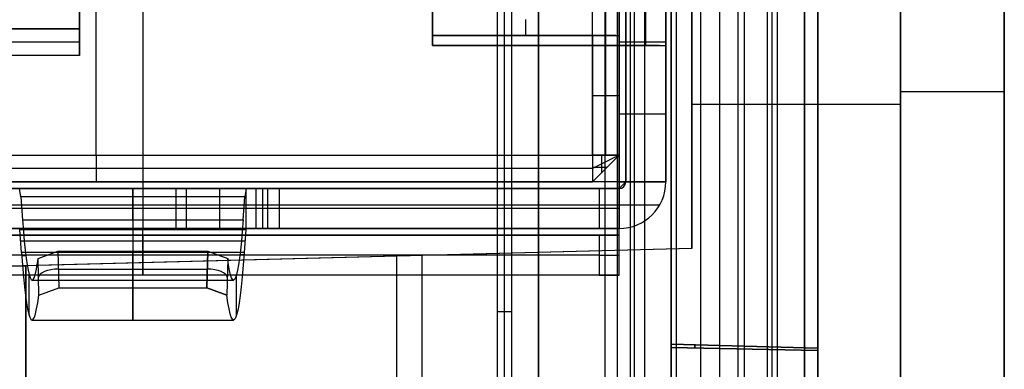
# Model space of a CAD drawing. Extents: x -9 to 8, y 1 to 147.
# Tile 63 of 181: x 0.96 to 8.35, y 53.85 to 56.48. Entities that reach past the tile are written whole.
import ezdxf

# ---------------------------------------------------------------- set-up
doc = ezdxf.new("R2010")
doc.units = 0
doc.layers.add('DEFAULT', color=7, linetype='CONTINUOUS')

msp = doc.modelspace()

# ---------------------------------------------------------------- linework, layer by layer
at = {"layer": 'DEFAULT', "color": 9}
for p, q in [((8.3457, 139.9582, -54.0095), (8.3457, 25.1274, -54.0095)), ((5.8457, 135.6545, -55.5667), (5.8457, 54.0377, -55.5667)), ((7.5666, 8.2282, -17.9775), (7.5666, 103.6456, -17.9775)), ((8.3457, 103.6456, -18.7772), (8.3457, 8.2282, -18.7772)), ((5.8457, 97.9377, -40), (5.8457, 53.4377, -40)), ((6.3957, 53.4521, -39.9856), (6.3957, 97.9233, -39.9856)), ((6.9457, 53.4665, -20.9622), (6.9457, 97.9089, -20.9622)), ((6.9457, 97.9089, -39.9712), (6.9457, 53.4665, -39.9712)), ((6.9457, 53.4665, -30.4667), (6.9457, 97.9089, -30.4667)), ((6.0007, 71.2576, -20.9375), (6.0007, 54.7576, -20.9375)), ((6.0007, 71.2576, -17.9365), (6.0007, 54.7576, -17.9365)), ((6.0007, 54.7576, -19.437), (6.0007, 71.2576, -19.437)), ((4.8503, 6.9016, -106.8879), (4.8503, 69.8175, -106.8879)), ((5.348, 69.8121, -106.8748), (5.348, 6.9146, -106.8748)), ((5.8457, 6.9276, -106.8618), (5.8457, 69.8068, -106.8618)), ((8.3457, 8.2676, -106.7603), (8.3457, 69.8162, -106.7603)), ((5.8457, 16.7174, -101.0618), (5.8457, 69.6596, -101.0618)), ((5.8457, 69.6596, -103.4118), (5.8457, 16.3276, -103.4118)), ((5.8817, 69.6586, -101.0628), (5.8817, 16.3285, -101.0628)), ((6.3457, 69.6465, -103.3987), (6.3457, 16.3407, -103.3987)), ((6.8457, 69.6334, -103.3856), (6.8457, 16.3538, -103.3856)), ((6.8457, 16.3538, -101.088), (6.8457, 69.6334, -101.088)), ((6.8457, 69.6334, -102.2368), (6.8457, 16.3538, -102.2368)), ((4.8503, 69.4423, -107.2595), (4.8503, 7.2082, -107.2595)), ((4.8503, 8.1965, -107.6312), (4.8503, 69.067, -107.6312)), ((6.2085, 69.0524, -107.5956), (6.2085, 8.2321, -107.5956)), ((7.5666, 69.0378, -107.56), (7.5666, 8.2676, -107.56)), ((7.5666, 55.8378, -17.9775), (6.0007, 55.8378, -17.9365)), ((6.0007, 54.7576, -17.9365), (0.0007, 54.6005, -17.7793)), ((6.0007, 54.7576, -20.9375), (1.0007, 54.6267, -20.8066)), ((6.0007, 54.7576, -19.3584), (1.0007, 54.6267, -19.3584)), ((3.7837, 54.6996, -17.8784), (3.7837, 49.8555, -17.8784)), ((3.9732, 54.7045, -20.8844), (3.9732, 49.8008, -20.8844)), ((6.0007, 54.7576, -17.9365), (6.0007, 54.7576, -20.9375)), ((0.0007, 54.6005, -19.0793), (1.0007, 54.6267, -19.1055)), ((1.0007, 51.5564, -19.1055), (1.0007, 54.6267, -19.1055)), ((1.0007, 54.6267, -19.1055), (1.0007, 54.6267, -20.8066)), ((1.0007, 54.6267, -20.8066), (1.0007, 50.3548, -20.8066)), ((1.0007, 54.6267, -19.956), (1.0007, 50.3548, -19.956)), ((3.0007, 54.6791, -17.8579), (3.0007, 54.6791, -20.8589)), ((5.8457, 54.0377, -45.425), (5.8457, 54.0377, -79.975)), ((6.9457, 54.0089, -79.9546), (5.8457, 54.0377, -79.975)), ((5.8457, 54.0377, -45.425), (6.9457, 54.0089, -45.4454)), ((5.8457, 54.0377, -62.7), (6.9457, 54.0089, -62.7)), ((6.3957, 54.0233, -45.4367), (6.3957, 54.0233, -79.9633)), ((5.8457, 28.4627, -45.4), (5.8457, 54.0127, -45.4)), ((5.8457, 54.0127, -80), (5.8457, 28.4377, -80)), ((6.9457, 53.9923, -45.4288), (5.8457, 54.0127, -45.4)), ((5.8457, 54.0127, -80), (6.9457, 53.9923, -79.9712)), ((6.3957, 28.4744, -45.4144), (6.3957, 54.001, -45.4144)), ((6.3957, 28.4521, -79.9856), (6.3957, 54.001, -79.9856)), ((6.9457, 54.0089, -45.4454), (6.9457, 54.0089, -79.9546)), ((6.9457, 28.4665, -62.7), (6.9457, 54.0089, -62.7)), ((6.9457, 28.4831, -45.4288), (6.9457, 53.9923, -45.4288)), ((6.9457, 53.9923, -79.9712), (6.9457, 28.4665, -79.9712))]:
    msp.add_line(p, q, dxfattribs=at)
at = {"layer": 'DEFAULT', "color": 171}
for p, q in [((5.5413, 27.5358, -104.0368), (5.5413, 75.396, -104.0368)), ((5.4427, 1.062, -106.8618), (5.4427, 70.4573, -106.8618)), ((4.595, 39.6519, -102.7868), (4.595, 70.2941, -102.7868)), ((4.54, 70.2391, -104.3618), (4.54, 41.08, -104.3618)), ((4.65, 38.2238, -101.2118), (4.65, 69.8869, -101.2118)), ((5.645, 69.6334, -101.2118), (5.645, 27.6838, -101.2118)), ((6.64, 69.6334, -101.2118), (6.64, 27.6838, -101.2118)), ((5.5684, 69.5618, -103.2618), (5.5684, 27.5764, -103.2618)), ((6.0684, 27.5764, -103.2618), (6.0684, 69.5618, -103.2618)), ((6.5684, 27.5764, -103.2618), (6.5684, 69.5618, -103.2618)), ((6.6042, 27.6301, -102.2368), (6.6042, 69.5976, -102.2368)), ((4.54, 54.2843, -104.3618), (4.65, 54.2843, -101.2118))]:
    msp.add_line(p, q, dxfattribs=at)
at = {"layer": 'DEFAULT', "color": 254}
for p, q in [((1.88, 71.1076, -38.8001), (1.88, 54.9076, -38.8001)), ((1.88, 71.1076, -38.5001), (1.88, 54.9076, -38.5001)), ((5.505, 55.2576, -28.4501), (5.505, 70.7576, -28.4501)), ((5.805, 55.2576, -28.4501), (5.805, 70.7576, -28.4501)), ((5.455, 55.4576, -28.4251), (5.455, 70.5576, -28.4251)), ((1.53, 55.4576, -38.4001), (1.53, 59.8376, -38.4001)), ((5.255, 55.4576, -38.4001), (5.255, 59.8376, -38.4001)), ((5.355, 55.4576, -38.3001), (5.355, 59.8376, -38.3001)), ((5.455, 55.4576, -38.2001), (5.455, 59.8376, -38.2001)), ((4.055, 58.9826, -18.4001), (4.055, 56.2826, -18.4001)), ((4.055, 58.9826, -18.1001), (4.055, 56.2826, -18.1001)), ((4.055, 56.2826, -18.2501), (4.055, 58.9826, -18.2501)), ((5.505, 58.9826, -18.4501), (5.505, 56.2826, -18.4501)), ((5.655, 56.2826, -18.4501), (5.655, 58.9826, -18.4501)), ((5.805, 56.2826, -18.4501), (5.805, 58.9826, -18.4501)), ((4.055, 56.3576, -18.4501), (4.055, 58.9076, -18.4501)), ((4.055, 56.3576, -18.5501), (4.055, 58.9076, -18.5501)), ((5.455, 58.9076, -18.6501), (5.455, 56.3576, -18.6501)), ((5.455, 55.2576, -38.8001), (5.455, 57.3576, -38.8001)), ((5.455, 55.2576, -38.5001), (5.455, 57.3576, -38.5001)), ((5.505, 57.3576, -38.4501), (5.505, 55.2576, -38.4501)), ((5.805, 57.3576, -38.4501), (5.805, 55.2576, -38.4501)), ((1.405, 56.4076, -33.0501), (1.405, 57.0576, -33.0501)), ((1.405, 56.4076, -25.7501), (1.405, 57.0576, -25.7501)), ((1.405, 56.8576, -18.4501), (1.405, 56.2076, -18.4501)), ((4.055, 56.4776, -18.6501), (4.055, 56.3576, -18.6501)), ((4.755, 56.3576, -18.6501), (4.755, 56.4776, -18.6501)), ((1.405, 56.4076, -18.6501), (-0.895, 56.4076, -18.6501)), ((-0.895, 56.4076, -33.0501), (1.405, 56.4076, -33.0501)), ((1.405, 56.4076, -25.8501), (-0.895, 56.4076, -25.8501)), ((1.405, 56.2076, -18.4501), (1.405, 56.4076, -18.6501)), ((1.405, 56.4076, -18.6501), (1.405, 56.4076, -33.0501)), ((4.055, 56.3576, -18.6501), (5.455, 56.3576, -18.6501)), ((4.055, 56.3576, -18.6501), (4.055, 56.3576, -18.4501)), ((4.055, 56.3576, -18.4501), (5.255, 56.3576, -18.4501)), ((5.4289, 56.3576, -18.5501), (4.055, 56.3576, -18.5501)), ((4.755, 56.3576, -18.4501), (4.755, 56.3576, -18.6501)), ((5.255, 56.3576, -18.4501), (5.255, 55.4576, -18.4501)), ((5.455, 56.3576, -18.6501), (5.455, 55.4576, -18.6501)), ((1.405, 56.3076, -18.5501), (-0.895, 56.3076, -18.5501)), ((4.055, 56.2826, -18.4001), (5.455, 56.2826, -18.4001)), ((5.455, 56.2826, -18.1001), (4.055, 56.2826, -18.1001)), ((4.055, 56.2826, -18.1001), (4.055, 56.2826, -18.4001)), ((5.7578, 56.2826, -18.2751), (4.055, 56.2826, -18.2751)), ((4.93, 56.2826, -18.4001), (4.93, 56.2826, -18.1001)), ((5.455, 56.2826, -18.1001), (5.455, 55.2576, -18.1001)), ((5.455, 56.2826, -18.4001), (5.455, 55.2576, -18.4001)), ((5.455, 56.2826, -18.4001), (5.505, 56.2826, -18.4501)), ((5.505, 56.2826, -18.4501), (5.805, 56.2826, -18.4501)), ((5.505, 55.2576, -18.4501), (5.505, 56.2826, -18.4501)), ((5.805, 55.2576, -18.4501), (5.805, 56.2826, -18.4501)), ((1.405, 56.2076, -18.4501), (-0.895, 56.2076, -18.4501)), ((-5.6452, 55.4576, -18.4501), (5.255, 55.4576, -18.4501)), ((-2.195, 55.4576, -38.4001), (5.255, 55.4576, -38.4001)), ((1.53, 55.4576, -38.4001), (1.53, 55.2576, -38.2001)), ((5.455, 55.4576, -38.2001), (5.255, 55.4576, -38.4001)), ((5.455, 55.4576, -38.2001), (5.255, 55.2576, -38.2001)), ((5.255, 55.2576, -18.6501), (5.455, 55.4576, -18.6501)), ((5.255, 55.4576, -38.4001), (5.255, 55.2576, -38.2001)), ((5.255, 55.4576, -18.4501), (5.255, 55.2576, -18.6501)), ((5.455, 55.4576, -28.4251), (5.255, 55.2576, -28.4251)), ((5.455, 55.4576, -38.2001), (5.255, 55.3576, -38.3001)), ((5.255, 55.2576, -18.6501), (5.455, 55.4576, -18.6501)), ((5.3217, 55.4576, -38.3334), (5.3217, 55.3243, -38.2001)), ((5.455, 55.4576, -18.6501), (5.455, 55.4576, -38.2001)), ((5.255, 55.3576, -18.5501), (-5.6451, 55.3576, -18.5501)), ((5.255, 55.3576, -38.3001), (-2.195, 55.3576, -38.3001)), ((5.355, 55.3576, -38.2001), (5.355, 55.3576, -18.6501)), ((5.455, 55.2576, -18.4001), (-6.145, 55.2576, -18.4001)), ((5.455, 55.2576, -18.1001), (-6.145, 55.2576, -18.1001)), ((5.255, 55.2576, -28.4251), (-6.145, 55.2576, -28.4251)), ((-6.145, 55.2076, -18.4501), (5.455, 55.2076, -18.4501)), ((5.255, 55.2576, -18.6501), (-5.645, 55.2576, -18.6501)), ((-2.195, 55.2576, -38.2001), (5.255, 55.2576, -38.2001)), ((5.455, 55.2076, -30.6251), (-2.045, 55.2076, -30.6251)), ((5.455, 55.2076, -38.2001), (-1.545, 55.2076, -38.2001)), ((5.305, 55.2076, -22.9001), (-0.895, 55.2076, -22.9001)), ((-0.895, 55.2076, -23.0501), (5.455, 55.2076, -23.0501)), ((0.88, 55.2076, -22.4001), (2.73, 55.2076, -22.4001)), ((2.655, 55.2076, -18.9001), (0.955, 55.2076, -18.9001)), ((0.965, 55.1443, -19.1008), (0.955, 55.2076, -18.9001)), ((1.58, 55.2076, -38.2001), (1.58, 55.2076, -23.0501)), ((1.805, 55.2076, -22.4001), (1.805, 54.9076, -22.4001)), ((2.13, 54.9076, -38.2001), (2.13, 55.2076, -38.2001)), ((2.205, 55.2076, -22.9001), (2.205, 54.9076, -22.9001)), ((2.455, 55.2076, -23.0501), (2.455, 54.9076, -23.0501)), ((2.655, 55.2076, -18.9001), (2.645, 55.1443, -19.1008)), ((2.905, 55.2076, -18.9001), (2.655, 55.2076, -18.9001)), ((2.655, 54.9076, -18.9001), (2.655, 55.2076, -18.9001)), ((2.73, 54.9076, -22.4001), (2.73, 55.2076, -22.4001)), ((2.73, 55.2076, -22.4001), (2.905, 55.2076, -18.9001)), ((2.78, 54.9076, -18.9001), (2.78, 55.2076, -18.9001)), ((5.455, 55.2076, -20.6751), (2.8162, 55.2076, -20.6751)), ((2.8175, 54.9076, -20.6501), (2.8175, 55.2076, -20.6501)), ((2.905, 54.9076, -18.9001), (2.905, 55.2076, -18.9001)), ((5.255, 55.2576, -38.2001), (5.255, 55.2576, -18.6501)), ((5.305, 55.2076, -22.9001), (5.305, 54.9076, -22.9001)), ((5.505, 55.2576, -38.4501), (5.455, 55.2576, -38.5001)), ((5.455, 55.2576, -38.5001), (5.455, 55.2576, -38.8001)), ((5.455, 55.2576, -18.1001), (5.455, 55.2576, -18.4001)), ((5.455, 55.2576, -38.8001), (5.455, 54.9076, -38.8001)), ((5.455, 55.2076, -18.4501), (5.455, 55.2576, -18.4001)), ((5.505, 55.2576, -38.2001), (5.455, 55.2076, -38.2001)), ((5.455, 55.2076, -23.0501), (5.505, 55.2576, -23.0501)), ((5.455, 55.2576, -38.5001), (5.455, 54.9076, -38.5001)), ((5.8014, 55.2576, -38.5001), (5.455, 55.2576, -38.5001)), ((5.455, 55.2076, -18.4501), (5.455, 55.2076, -22.7501)), ((5.455, 54.9076, -22.7501), (5.455, 55.2076, -22.7501)), ((5.455, 55.2076, -23.0501), (5.455, 55.2076, -38.2001)), ((5.455, 54.9076, -20.4251), (5.455, 55.2076, -20.4251)), ((5.805, 55.2576, -38.2001), (5.505, 55.2576, -38.2001)), ((5.505, 55.2576, -38.2001), (5.505, 55.2576, -38.4501)), ((5.505, 55.2576, -18.4501), (5.505, 55.2576, -23.0501)), ((5.505, 55.2576, -23.0501), (5.805, 55.2576, -23.0501)), ((5.505, 55.2576, -38.2001), (5.505, 55.2576, -23.0501)), ((5.805, 55.2576, -20.5751), (5.505, 55.2576, -20.5751)), ((5.63, 55.2576, -38.7532), (5.63, 55.2576, -38.2001)), ((5.63, 55.2576, -23.0501), (5.63, 55.2576, -18.147)), ((5.805, 55.2576, -23.0501), (5.805, 55.2576, -18.4501)), ((5.805, 55.2576, -38.2001), (5.805, 55.2576, -23.0501)), ((5.805, 55.2576, -38.4501), (5.805, 55.2576, -38.2001)), ((2.645, 55.1443, -19.1008), (0.965, 55.1443, -19.1008)), ((0.965, 55.1443, -19.1008), (0.9773, 54.9723, -19.3466)), ((1.805, 54.9723, -19.3466), (1.805, 55.1443, -19.1008)), ((2.6327, 54.9723, -19.3466), (2.645, 55.1443, -19.1008)), ((5.7578, 55.0826, -38.2001), (-1.545, 55.0826, -38.2001)), ((5.7578, 55.0826, -23.0501), (-0.895, 55.0826, -23.0501)), ((5.305, 55.0576, -22.9001), (-0.895, 55.0576, -22.9001)), ((2.73, 55.0576, -22.4001), (0.88, 55.0576, -22.4001)), ((2.6388, 55.0583, -19.2237), (0.9712, 55.0583, -19.2237)), ((2.905, 55.0576, -18.9001), (2.655, 55.0576, -18.9001)), ((2.905, 55.0576, -18.9001), (2.73, 55.0576, -22.4001)), ((5.455, 55.0826, -18.1473), (5.455, 55.0826, -22.7501)), ((5.455, 54.9076, -18.4501), (-6.145, 54.9076, -18.4501)), ((5.455, 54.9076, -30.6251), (-2.045, 54.9076, -30.6251)), ((5.455, 54.9076, -38.8001), (-1.695, 54.9076, -38.8001)), ((5.455, 54.9076, -38.5001), (-1.695, 54.9076, -38.5001)), ((5.455, 54.9076, -38.2001), (-1.545, 54.9076, -38.2001)), ((-0.645, 54.9076, -22.9001), (5.305, 54.9076, -22.9001)), ((-0.645, 54.9076, -23.0501), (5.455, 54.9076, -23.0501)), ((2.73, 54.9076, -22.4001), (0.88, 54.9076, -22.4001)), ((0.955, 54.9076, -18.9001), (2.655, 54.9076, -18.9001)), ((0.9564, 54.8986, -18.9287), (0.955, 54.9076, -18.9001)), ((0.9773, 54.9723, -19.3466), (2.6327, 54.9723, -19.3466)), ((1.58, 54.9076, -23.0501), (1.58, 54.9076, -38.2001)), ((2.655, 54.9076, -18.9001), (2.6536, 54.8986, -18.9287)), ((2.655, 54.9076, -18.9001), (2.905, 54.9076, -18.9001)), ((2.905, 54.9076, -18.9001), (2.73, 54.9076, -22.4001)), ((5.455, 54.9076, -20.6751), (2.8162, 54.9076, -20.6751)), ((5.455, 54.9076, -22.7501), (5.455, 54.9076, -18.4501)), ((5.455, 54.9076, -23.0501), (5.455, 54.9076, -38.2001)), ((5.455, 54.8576, -38.4501), (5.455, 54.9076, -38.5001)), ((5.455, 54.9076, -38.8001), (5.455, 54.9076, -38.5001)), ((-1.695, 54.8576, -38.4501), (5.455, 54.8576, -38.4501)), ((5.305, 54.8576, -34.9701), (-1.545, 54.8576, -34.9701)), ((5.455, 54.8576, -36.7101), (0.905, 54.8576, -36.7101)), ((2.6536, 54.8986, -18.9287), (0.9564, 54.8986, -18.9287)), ((0.9687, 54.7265, -19.1745), (0.9564, 54.8986, -18.9287)), ((1.805, 54.8986, -18.9287), (1.805, 54.7265, -19.1745)), ((1.88, 54.8576, -38.4501), (1.88, 54.8576, -34.9701)), ((1.88, 54.8576, -34.9701), (1.88, 54.5576, -34.9701)), ((2.6536, 54.8986, -18.9287), (2.6413, 54.7265, -19.1745)), ((5.305, 54.8576, -34.9701), (5.305, 54.5576, -34.9701)), ((5.455, 54.8576, -38.4501), (5.455, 54.8576, -35.1201)), ((5.455, 54.5576, -35.1201), (5.455, 54.8576, -35.1201)), ((5.455, 54.5576, -36.9601), (5.455, 54.8576, -36.9601)), ((2.6474, 54.8125, -19.0516), (0.9626, 54.8125, -19.0516)), ((5.305, 54.7076, -34.9701), (-1.545, 54.7076, -34.9701)), ((2.6413, 54.7265, -19.1745), (0.9687, 54.7265, -19.1745)), ((0.9703, 54.7045, -19.2063), (1.0019, 54.7045, -19.8382)), ((1.0933, 54.682, -21.6655), (1.2432, 54.7366, -21.798)), ((1.2432, 54.7366, -21.798), (1.2493, 54.4625, -21.9201)), ((1.2432, 54.7366, -21.798), (2.3668, 54.7366, -21.798)), ((1.805, 54.4625, -21.9201), (1.805, 54.7366, -21.798)), ((2.3607, 54.4625, -21.9201), (2.3668, 54.7366, -21.798)), ((2.3668, 54.7366, -21.798), (2.3607, 54.4625, -21.9201)), ((2.3668, 54.7366, -21.798), (2.5167, 54.682, -21.6655)), ((2.6091, 54.7133, -19.817), (2.6403, 54.7133, -19.1936)), ((1.0994, 54.4076, -21.7878), (1.0933, 54.682, -21.6655)), ((2.5167, 54.682, -21.6655), (2.5106, 54.4076, -21.7878)), ((5.455, 54.5576, -38.4501), (-1.695, 54.5576, -38.4501)), ((5.305, 54.5576, -34.9701), (-1.545, 54.5576, -34.9701)), ((5.455, 54.5576, -36.7101), (0.905, 54.5576, -36.7101)), ((1.0272, 54.2544, -20.3439), (1.0272, 54.5585, -20.3439)), ((2.3637, 54.5995, -21.859), (1.2463, 54.5995, -21.859)), ((1.88, 54.5576, -38.4501), (1.88, 54.5576, -34.9701)), ((2.5828, 54.2544, -20.3439), (2.5828, 54.5586, -20.3439)), ((5.455, 54.5576, -35.1201), (5.305, 54.5576, -34.9701)), ((5.455, 54.5576, -38.4501), (5.455, 54.5576, -35.1201)), ((1.0489, 54.5201, -20.7805), (2.5609, 54.5201, -20.7805)), ((1.0994, 54.4076, -21.7878), (1.2493, 54.4625, -21.9201)), ((1.2493, 54.4625, -21.9201), (2.3607, 54.4625, -21.9201)), ((2.3607, 54.4625, -21.9201), (2.5106, 54.4076, -21.7878)), ((2.5106, 54.4076, -21.7878), (2.3607, 54.4625, -21.9201)), ((1.0491, 54.2201, -20.7805), (2.5611, 54.2201, -20.7805))]:
    msp.add_line(p, q, dxfattribs=at)
at = {"layer": 'DEFAULT', "color": 254, "extrusion": (3.3395e-12, 1, 4.37339e-08)}
msp.add_arc((-5.255, -18.6501, 56.3576), 0.2, 90.00001, 180, dxfattribs=at)
at = {"layer": 'DEFAULT', "color": 254, "extrusion": (-9.62466e-12, 1, 4.37209e-08)}
msp.add_arc((-5.255, -18.6501, 56.3576), 0.2, 90.00001, 180, dxfattribs=at)
at = {"layer": 'DEFAULT', "color": 254, "extrusion": (0, 1, 4.37114e-08)}
for centre, radius, start, end in [((-5.455, -38.4501, 56.3076), 0.35, 180, 270), ((-5.455, -38.4501, 56.3076), 0.05, 180, 270), ((-5.255, -18.6501, 55.9076), 0.2, 90.00001, 180), ((-5.455, -18.4501, 55.7701), 0.35, 90, 180), ((-5.455, -18.4501, 55.7701), 0.05, 90, 180), ((-5.255, -18.6501, 55.3682), 0.1106, 90.02155, 180.01695), ((-5.305, -22.7501, 55.0576), 0.15, 180, 270), ((-5.305, -35.1201, 54.7076), 0.15, 90, 180)]:
    msp.add_arc(centre, radius, start, end, dxfattribs=at)
at = {"layer": 'DEFAULT', "color": 254, "extrusion": (8.88929e-10, 1, 4.45303e-08)}
msp.add_arc((-5.455, -18.4501, 56.2826), 0.35, 90, 180, dxfattribs=at)
at = {"layer": 'DEFAULT', "color": 254, "extrusion": (2.22201e-09, 1, 5.12454e-08)}
msp.add_arc((-5.455, -18.4501, 56.2826), 0.05, 90, 180, dxfattribs=at)
at = {"layer": 'DEFAULT', "color": 9, "extrusion": (0, 1, 0)}
msp.add_arc((-7.5457, -18.7772, 55.9369), 0.8, 91.5, 180, dxfattribs=at)
at = {"layer": 'DEFAULT', "color": 254, "extrusion": (-6.07839e-08, 1, 4.49724e-08)}
msp.add_arc((-5.255, -18.6501, 55.4576), 0.2, 90.00001, 180, dxfattribs=at)
at = {"layer": 'DEFAULT', "color": 254, "extrusion": (1, 0, 4.37114e-08)}
for centre, radius, start, end in [((54.8576, -18.9001, 1.805), 0.35, 325, 0), ((57.0201, -20.7805, 1.805), 2.5, 145, 204.01566), ((54.8576, -18.9001, 1.805), 0.05, 325, 0), ((54.9076, -38.4501, 1.88), 0.35, 180, 270), ((54.9076, -38.4501, 1.88), 0.05, 180, 270), ((57.0201, -20.7805, 1.805), 2.8, 145, 204.01566)]:
    msp.add_arc(centre, radius, start, end, dxfattribs=at)
at = {"layer": 'DEFAULT', "color": 254, "extrusion": (2.60058e-11, 1, 4.37166e-08)}
msp.add_arc((-5.305, -22.7501, 55.2076), 0.15, 180, 270, dxfattribs=at)
at = {"layer": 'DEFAULT', "color": 254, "extrusion": (-4.72634e-17, 1, 4.37114e-08)}
msp.add_arc((-5.455, -38.4501, 55.2576), 0.35, 180, 270, dxfattribs=at)
at = {"layer": 'DEFAULT', "color": 254, "extrusion": (-5.54228e-12, 1, 4.37064e-08)}
msp.add_arc((-5.455, -18.4501, 55.2576), 0.35, 90, 180, dxfattribs=at)
at = {"layer": 'DEFAULT', "color": 254, "extrusion": (-4.37114e-08, -4.37114e-08, 1)}
for centre, radius, end in [((5.455, 55.2576, -38.2001), 0.35, 0), ((5.455, 55.2576, -38.2001), 0.05, 0), ((5.455, 55.2576, -30.6251), 0.35, 360), ((5.455, 55.2576, -30.6251), 0.05, 0)]:
    msp.add_arc(centre, radius, 270, end, dxfattribs=at)
at = {"layer": 'DEFAULT', "color": 254, "extrusion": (-4.37115e-08, -4.37113e-08, 1)}
msp.add_arc((5.455, 55.2576, -23.0501), 0.35, 270, 0, dxfattribs=at)
at = {"layer": 'DEFAULT', "color": 254, "extrusion": (-1.27898e-11, 1, 4.37049e-08)}
msp.add_arc((-5.455, -18.4501, 55.2576), 0.05, 90, 180, dxfattribs=at)
at = {"layer": 'DEFAULT', "color": 254, "extrusion": (-4.44301e-08, -4.37884e-08, 1)}
msp.add_arc((5.455, 55.2576, -23.0501), 0.05, 270, 0, dxfattribs=at)
at = {"layer": 'DEFAULT', "color": 254, "extrusion": (-2.84264e-13, 1, 4.37117e-08)}
msp.add_arc((-5.455, -38.4501, 55.2576), 0.05, 180, 270, dxfattribs=at)
at = {"layer": 'DEFAULT', "color": 254, "extrusion": (1, -2.34775e-11, 4.35158e-08)}
msp.add_arc((55.2576, -18.4501, 5.455), 0.05, 90, 180, dxfattribs=at)
at = {"layer": 'DEFAULT', "color": 254, "extrusion": (1, 2.41438e-12, 4.37315e-08)}
msp.add_arc((55.2576, -18.4501, 5.455), 0.35, 90, 180, dxfattribs=at)
at = {"layer": 'DEFAULT', "color": 254, "extrusion": (0.998752, -2.18259e-09, 0.049938)}
msp.add_arc((57.0259, -20.807, 0.01), 2.5058, 145.0412, 200.70938, dxfattribs=at)
at = {"layer": 'DEFAULT', "color": 254, "extrusion": (0.998752, -5.84877e-09, 0.049938)}
msp.add_arc((57.0259, -20.807, 0.01), 2.5058, 145.0412, 200.70938, dxfattribs=at)
at = {"layer": 'DEFAULT', "color": 254, "extrusion": (0.998752, 2.18505e-09, -0.049938)}
msp.add_arc((57.0259, -20.6267, 3.5955), 2.5058, 145.0412, 200.70935, dxfattribs=at)
at = {"layer": 'DEFAULT', "color": 254, "extrusion": (-4.72625e-17, 1, 4.37114e-08)}
for centre, start, end in [((-5.305, -22.7501, 54.9076), 180, 270), ((-5.305, -35.1201, 54.8576), 90, 180), ((-5.305, -35.1201, 54.5576), 90, 180)]:
    msp.add_arc(centre, 0.15, start, end, dxfattribs=at)
at = {"layer": 'DEFAULT', "color": 254, "extrusion": (1, -2.76628e-12, 4.3725e-08)}
msp.add_arc((54.9076, -38.4501, 5.455), 0.35, 180, 270, dxfattribs=at)
at = {"layer": 'DEFAULT', "color": 254, "extrusion": (1, -2.73385e-12, 4.37251e-08)}
msp.add_arc((54.9076, -38.4501, 5.455), 0.05, 180, 270, dxfattribs=at)
at = {"layer": 'DEFAULT', "color": 254, "extrusion": (0.998752, -2.17769e-09, 0.049938)}
msp.add_arc((57.0266, -20.807, 0.01), 2.8064, 145.04122, 201.06095, dxfattribs=at)
at = {"layer": 'DEFAULT', "color": 254, "extrusion": (0.998752, 6.6005e-09, -0.049938)}
msp.add_arc((57.0266, -20.6267, 3.5955), 2.8064, 145.04123, 201.06094, dxfattribs=at)
at = {"layer": 'DEFAULT', "color": 254, "extrusion": (0.998752, 2.1788e-09, -0.049938)}
msp.add_arc((57.0266, -20.6267, 3.5955), 2.8064, 145.04122, 201.06095, dxfattribs=at)
at = {"layer": 'DEFAULT', "color": 254, "extrusion": (-0.020345, 0.913245, 0.406902)}
msp.add_arc((-2.4607, -42.0175, 40.9463), 0.15, 269.48063, 356.86594, dxfattribs=at)
at = {"layer": 'DEFAULT', "color": 254, "extrusion": (0.020345, 0.913245, 0.406902)}
msp.add_arc((-1.1484, -42.0502, 41.0198), 0.15, 183.1338, 270.51936, dxfattribs=at)
at = {"layer": 'DEFAULT', "color": 9, "extrusion": (1, -3.5529e-14, 3.5529e-14)}
msp.add_arc((54.0377, -45.4, 5.8457), 0.025, 180, 270, dxfattribs=at)
at = {"layer": 'DEFAULT', "color": 9, "extrusion": (1, 0, 0)}
for centre, radius, start, end in [((54.0377, -80, 5.8457), 0.025, 90, 180), ((54.0377, -45.4, 6.0217), 0.0296, 188.95086, 261.04914), ((54.0377, -80, 6.0217), 0.0296, 98.95086, 171.04914)]:
    msp.add_arc(centre, radius, start, end, dxfattribs=at)
at = {"layer": 'DEFAULT', "color": 9, "extrusion": (1, 8.82952e-13, 8.4756e-13)}
msp.add_arc((54.0377, -45.4, 6.9457), 0.0538, 212.36888, 237.63112, dxfattribs=at)
at = {"layer": 'DEFAULT', "color": 9, "extrusion": (1, -8.59059e-14, 8.03142e-14)}
msp.add_arc((54.0377, -80, 6.9457), 0.0538, 122.36888, 147.63112, dxfattribs=at)

doc.saveas('drawing.dxf')
